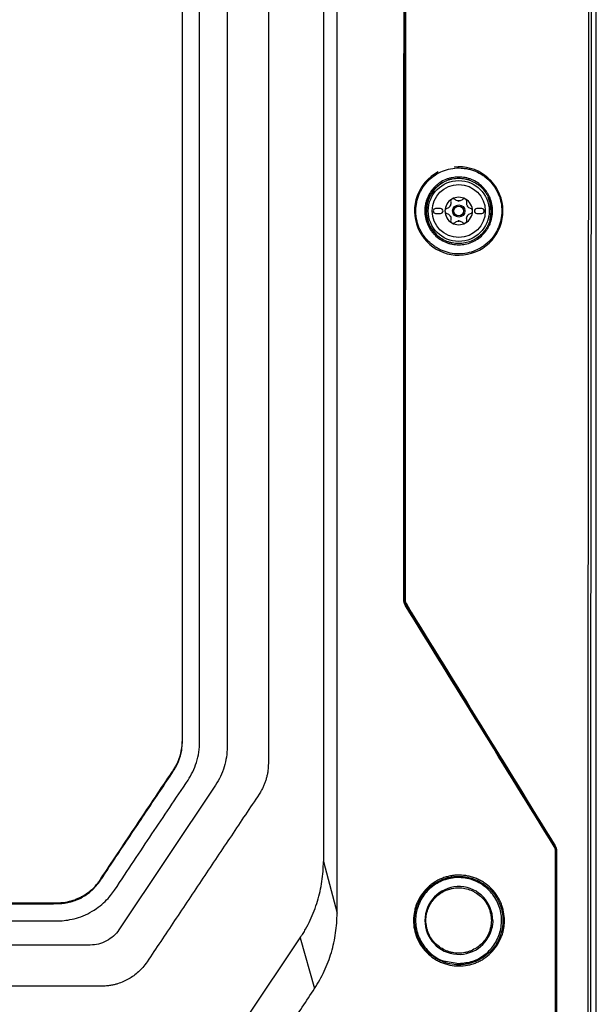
# Model space of a CAD drawing. Header units: millimetres. Extents: x 11 to 939, y -289 to 1138.
# Tile 54 of 86: x 592 to 651, y 450 to 550. Entities that reach past the tile are written whole.
import ezdxf

# ---------------------------------------------------------------- set-up
doc = ezdxf.new("R2010")
doc.units = ezdxf.units.MM

msp = doc.modelspace()

# ---------------------------------------------------------------- linework, layer by layer
at = {"color": 7, "linetype": 'Continuous', "lineweight": 25}
for p, q in [((650.71, 436.72), (650.71, 624.22)), ((613.13, 619.58), (613.13, 475.89)), ((634.86, 530.72), (634.36, 530.72)), ((639.06, 530.72), (638.56, 530.72)), ((639.95, 531.18), (640, 530.9)), ((634.36, 530.22), (634.86, 530.22)), ((638.56, 530.22), (639.06, 530.22)), ((631.17, 490.89), (631.26, 490.91)), ((631.41, 490.39), (631.32, 490.36)), ((608.58, 476.44), (608.58, 476.53)), ((611.96, 472.02), (602.12, 457.29)), ((646.47, 465.81), (646.52, 465.83)), ((646.67, 465.3), (646.61, 465.29)), ((622.93, 464.25), (624.33, 458.98)), ((620.58, 456.47), (622.03, 451.31)), ((599.21, 455.73), (537.45, 455.73)), ((637.17, 453.75), (636.87, 453.75))]:
    msp.add_line(p, q, dxfattribs=at)
at = {"color": 8, "linetype": 'Continuous', "lineweight": 25}
msp.add_line((635.36, 454.08), (636.71, 453.85), dxfattribs=at)
at = {"color": 7, "linetype": 'Continuous', "lineweight": 25, "flags": 128}
for points in [[(622.93, 620.29), (622.93, 620.2), (622.93, 608.94), (622.93, 597.68), (622.93, 586.43), (622.93, 575.17), (622.93, 563.91), (622.93, 541.4), (622.93, 518.89), (622.93, 507.63), (622.93, 485.94), (622.93, 475.1), (622.93, 464.25)], [(608.19, 437.91), (615.12, 448.3), (620.58, 456.47)]]:
    msp.add_lwpolyline(points, dxfattribs=at)
at = {"color": 7, "linetype": 'Continuous', "lineweight": 25}
for radius in [3.1, 2.7, 0.625, 0.5]:
    msp.add_circle((636.71, 530.47), radius, dxfattribs=at)
for centre, radius, start, end in [((636.71, 530.47), 4.5, 117.747, 96.0317), ((636.71, 530.47), 3.29, 118.5551, 180), ((636.71, 530.47), 1.4, 120, 180), ((636.71, 530.47), 1.4, 60, 120), ((636.71, 530.47), 1.02, 87.5089, 92.4911), ((636.71, 532.02), 0.533, 265.2504, 274.7496), ((636.71, 530.47), 1.4, 0, 60), ((636.71, 530.47), 3.29, 343.223, 25.0502), ((636.71, 530.47), 3.29, 180, 225.416), ((634.36, 530.47), 0.25, 90, 270), ((634.86, 530.47), 0.25, 270, 90), ((636.71, 530.47), 1.4, 180, 240), ((636.71, 530.47), 1.02, 147.5089, 152.4911), ((635.37, 531.25), 0.533, 325.2504, 334.7496), ((636.71, 530.47), 1.4, 300, 0), ((636.71, 530.47), 1.02, 27.5089, 32.4911), ((638.05, 531.25), 0.533, 205.2504, 214.7496), ((638.56, 530.47), 0.25, 90, 270), ((639.06, 530.47), 0.25, 270, 90), ((636.71, 530.47), 1.02, 207.5089, 212.4911), ((635.37, 529.7), 0.533, 25.2504, 34.7496), ((636.71, 530.47), 1.02, 267.5089, 272.4911), ((636.71, 528.93), 0.533, 85.2504, 94.7496), ((636.71, 530.47), 1.02, 327.5089, 332.4911), ((638.05, 529.7), 0.533, 145.2504, 154.7496), ((636.71, 530.47), 1.4, 240, 300), ((631.12, 490.03), 0.855, 86.6357, 90.915), ((631.15, 490.55), 0.256, 298.4815, 313.036), ((646.34, 465.92), 0.168, 297.1461, 318.7989), ((646.57, 463.08), 2.21, 88.7483, 90.3265), ((636.72, 458.23), 3.45, 0.0354, 348.1196)]:
    msp.add_arc(centre, radius, start, end, dxfattribs=at)
for points, knots in [([(649.88, 436.72), (649.88, 452.32), (649.89, 467.91), (649.9, 499.1), (649.92, 514.7), (649.95, 545.88), (649.97, 561.47), (650.01, 592.65), (650.03, 608.24), (650.06, 623.82)], [0, 0, 0, 0, 0.25, 0.25, 0.5, 0.5, 0.75, 0.75, 1, 1, 1, 1]), ([(650.3, 623.81), (650.27, 608.23), (650.25, 592.64), (650.2, 561.47), (650.19, 545.88), (650.16, 514.69), (650.14, 499.1), (650.13, 467.91), (650.12, 452.32), (650.12, 436.72)], [0, 0, 0, 0, 0.25, 0.25, 0.5, 0.5, 0.75, 0.75, 1, 1, 1, 1]), ([(568.33, 458.19), (570.46, 458.19), (574.87, 458.19), (581.56, 458.19), (588.55, 458.19), (593.36, 458.19), (596.06, 458.19), (596.52, 458.21), (597.33, 458.34), (598.24, 458.59), (599.19, 459.02), (600.05, 459.57), (600.75, 460.18), (601.28, 460.77), (601.55, 461.13), (602.37, 462.37), (603.67, 464.32), (605.49, 467.05), (607.28, 469.73), (608.51, 471.57), (609.33, 472.79), (609.65, 473.35), (610.04, 474.32), (610.28, 475.37), (610.33, 476.08), (610.33, 482.42), (610.33, 494.41), (610.33, 512.4), (610.33, 530.38), (610.33, 542.38), (610.33, 554.37), (610.33, 566.36), (610.33, 584.35), (610.33, 602.43), (610.33, 614.52), (610.33, 620.61)], [0.5007701, 0.5007701, 0.5007701, 0.5007701, 0.5178455, 0.5363939, 0.5549423, 0.5734907, 0.5734907, 0.5751222, 0.5767537, 0.5783852, 0.5800167, 0.5816482, 0.5832797, 0.5849112, 0.5865427, 0.5865427, 0.5963599, 0.6061771, 0.6159943, 0.6258115, 0.6258115, 0.6284041, 0.6309967, 0.6335893, 0.6361819, 0.6361819, 0.6816592, 0.7271364, 0.7726137, 0.818091, 0.818091, 0.8635682, 0.9090455, 0.9545227, 1.0007252, 1.0007252, 1.0007252, 1.0007252]), ([(631.32, 620.89), (631.3, 599.23), (631.29, 577.57), (631.28, 534.25), (631.27, 512.58), (631.26, 490.91)], [0, 0, 0, 0, 0.5, 0.5, 1, 1, 1, 1]), ([(568.33, 460.05), (576.46, 460.05), (584.58, 460.05), (593.72, 460.04), (594.74, 460.04), (595.88, 460.04), (596, 460.04), (596.26, 460.05), (596.38, 460.06), (596.76, 460.11), (597.02, 460.17), (597.51, 460.3), (597.75, 460.39), (598.1, 460.55), (598.21, 460.6), (598.44, 460.72), (598.55, 460.79), (599.09, 461.13), (599.48, 461.46), (599.9, 461.95), (599.98, 462.05), (600.13, 462.26), (600.2, 462.37), (600.42, 462.69), (601.13, 463.75), (602.98, 466.53), (604.69, 469.09), (606.4, 471.65), (606.97, 472.5), (607.61, 473.46), (607.68, 473.57), (607.82, 473.79), (607.88, 473.9), (608.07, 474.24), (608.17, 474.47), (608.44, 475.21), (608.54, 475.71), (608.58, 476.33), (608.58, 476.46), (608.58, 476.71), (608.58, 477.09), (608.58, 477.96), (608.58, 479.71), (608.58, 481.22), (608.58, 484.22), (608.58, 486.22), (608.58, 492.23), (608.58, 496.24), (608.58, 508.25), (608.58, 516.26), (608.58, 556.31), (608.58, 588.33), (608.58, 620.33)], [0, 0, 0, 0, 0.125, 0.125, 0.140625, 0.140625, 0.142578, 0.142578, 0.144531, 0.144531, 0.148438, 0.148438, 0.152344, 0.152344, 0.154297, 0.154297, 0.15625, 0.15625, 0.164063, 0.164063, 0.166016, 0.166016, 0.167969, 0.167969, 0.171875, 0.1875, 0.21875, 0.21875, 0.234375, 0.234375, 0.236328, 0.236328, 0.238281, 0.238281, 0.242188, 0.242188, 0.25, 0.25, 0.251953, 0.251953, 0.253906, 0.257813, 0.265625, 0.28125, 0.28125, 0.3125, 0.3125, 0.375, 0.375, 0.5, 0.5, 1, 1, 1, 1]), ([(617.33, 619.58), (617.33, 607.95), (617.33, 584.06), (617.33, 547.53), (617.33, 510.6), (617.33, 486.24), (617.33, 473.99), (617.31, 473.65), (617.25, 473.23), (617.17, 472.86), (617.07, 472.51), (616.95, 472.17), (616.81, 471.83), (616.63, 471.48), (616.48, 471.23), (615.47, 469.72), (613.58, 466.88), (610.67, 462.53), (607.77, 458.19), (605.9, 455.39), (604.85, 453.81), (604.55, 453.43), (604.1, 452.98), (603.63, 452.6), (603.13, 452.28), (602.59, 452), (602.09, 451.81), (601.65, 451.69), (601.28, 451.62), (600.86, 451.56), (600.53, 451.54), (595.33, 451.54), (584.88, 451.54), (573.85, 451.54), (568.33, 451.54)], [0.0038696, 0.0038696, 0.0038696, 0.0038696, 0.1460177, 0.2920354, 0.438053, 0.5840707, 0.5840707, 0.5866513, 0.5892319, 0.5918126, 0.5943932, 0.5969738, 0.5995544, 0.6021351, 0.6047157, 0.6047157, 0.6313328, 0.6579499, 0.6845671, 0.7111842, 0.7111842, 0.715513, 0.7198419, 0.7241707, 0.7284995, 0.7328284, 0.7371572, 0.7393216, 0.741486, 0.7436504, 0.7458148, 0.7458148, 0.8007035, 0.8555921, 0.8555921, 0.8555921, 0.8555921]), ([(624.33, 458.98), (624.34, 462.34), (624.33, 465.7), (624.33, 472.42), (624.33, 475.78), (624.33, 485.87), (624.33, 492.58), (624.33, 512.74), (624.33, 526.18), (624.33, 553.04), (624.33, 566.47), (624.33, 586.6), (624.33, 593.31), (624.33, 603.37), (624.33, 606.73), (624.33, 613.43), (624.34, 616.79), (624.33, 620.14)], [0, 0, 0, 0, 0.0625, 0.0625, 0.125, 0.125, 0.25, 0.25, 0.5, 0.5, 0.75, 0.75, 0.875, 0.875, 0.9375, 0.9375, 1, 1, 1, 1]), ([(634.68, 534.35), (634.42, 534.21), (634.18, 534.06), (633.74, 533.7), (633.53, 533.49), (633.17, 533.05), (633.01, 532.82), (632.8, 532.44), (632.74, 532.31), (632.63, 532.04), (632.58, 531.91), (632.45, 531.5), (632.4, 531.22), (632.34, 530.64), (632.33, 530.36), (632.37, 529.93), (632.39, 529.79), (632.45, 529.51), (632.48, 529.37), (632.6, 528.96), (632.71, 528.69), (632.91, 528.31), (632.99, 528.19), (633.14, 527.95), (633.23, 527.83), (633.5, 527.5), (633.7, 527.3), (634.03, 527.02), (634.15, 526.93), (634.38, 526.77), (634.51, 526.7), (634.76, 526.56), (634.88, 526.5), (635.15, 526.39), (635.28, 526.34), (635.7, 526.21), (635.98, 526.15), (636.54, 526.09), (636.83, 526.09), (637.41, 526.15), (637.69, 526.2), (638.24, 526.37), (638.5, 526.48), (638.88, 526.68), (639.01, 526.75), (639.25, 526.91), (639.36, 526.99), (639.7, 527.26), (639.9, 527.46), (640.27, 527.91), (640.43, 528.14), (640.63, 528.52), (640.69, 528.65), (640.81, 528.91), (640.85, 529.05), (640.98, 529.46), (641.04, 529.74), (641.1, 530.31), (641.1, 530.6), (641.05, 531.17), (640.99, 531.45), (640.87, 531.86), (640.82, 532), (640.71, 532.26), (640.65, 532.39), (640.52, 532.64), (640.45, 532.77), (640.29, 533.01), (640.2, 533.12), (639.93, 533.46), (639.73, 533.66), (639.4, 533.93), (639.29, 534.02), (639.05, 534.18), (638.92, 534.26), (638.55, 534.46), (638.28, 534.57), (637.87, 534.7), (637.73, 534.73), (637.45, 534.79), (637.31, 534.81), (636.88, 534.86), (636.6, 534.86), (636.02, 534.81), (635.74, 534.75), (635.2, 534.59), (634.93, 534.48), (634.68, 534.35)], [0, 0, 0, 0, 0.03125, 0.03125, 0.0625, 0.0625, 0.09375, 0.09375, 0.109375, 0.109375, 0.125, 0.125, 0.15625, 0.15625, 0.1875, 0.1875, 0.203125, 0.203125, 0.21875, 0.21875, 0.25, 0.25, 0.265625, 0.265625, 0.28125, 0.28125, 0.3125, 0.3125, 0.328125, 0.328125, 0.34375, 0.34375, 0.359375, 0.359375, 0.375, 0.375, 0.40625, 0.40625, 0.4375, 0.4375, 0.46875, 0.46875, 0.5, 0.5, 0.515625, 0.515625, 0.53125, 0.53125, 0.5625, 0.5625, 0.59375, 0.59375, 0.609375, 0.609375, 0.625, 0.625, 0.65625, 0.65625, 0.6875, 0.6875, 0.71875, 0.71875, 0.734375, 0.734375, 0.75, 0.75, 0.765625, 0.765625, 0.78125, 0.78125, 0.8125, 0.8125, 0.828125, 0.828125, 0.84375, 0.84375, 0.875, 0.875, 0.890625, 0.890625, 0.90625, 0.90625, 0.9375, 0.9375, 0.96875, 0.96875, 1, 1, 1, 1]), ([(640.16, 530.48), (640.16, 530.25), (640.13, 530.03), (640.04, 529.58), (639.98, 529.37), (639.85, 529.05), (639.8, 528.95), (639.69, 528.75), (639.63, 528.65), (639.45, 528.37), (639.3, 528.2), (638.98, 527.88), (638.81, 527.74), (638.53, 527.55), (638.43, 527.49), (638.23, 527.38), (638.13, 527.33), (637.81, 527.2), (637.6, 527.14), (637.16, 527.05), (636.93, 527.03), (636.48, 527.03), (636.25, 527.05), (635.92, 527.12), (635.81, 527.14), (635.59, 527.21), (635.49, 527.25), (635.18, 527.38), (634.98, 527.48), (634.6, 527.74), (634.42, 527.88), (634.19, 528.12), (634.11, 528.2), (633.97, 528.38), (633.9, 528.47), (633.71, 528.75), (633.6, 528.95), (633.43, 529.37), (633.36, 529.59), (633.27, 530.03), (633.25, 530.26), (633.25, 530.71), (633.27, 530.93), (633.34, 531.27), (633.37, 531.38), (633.43, 531.59), (633.47, 531.7), (633.56, 531.91), (633.61, 532.01), (633.71, 532.21), (633.77, 532.31), (633.96, 532.59), (634.1, 532.76), (634.34, 533), (634.43, 533.08), (634.6, 533.22), (634.69, 533.29), (634.97, 533.48), (635.17, 533.58), (635.49, 533.71), (635.59, 533.75), (635.81, 533.82), (635.92, 533.84), (636.25, 533.91), (636.47, 533.93), (636.93, 533.93), (637.15, 533.91), (637.48, 533.85), (637.59, 533.82), (637.81, 533.75), (637.92, 533.71), (638.23, 533.58), (638.43, 533.48), (638.81, 533.23), (638.98, 533.08), (639.3, 532.76), (639.44, 532.59), (639.63, 532.31), (639.69, 532.21), (639.8, 532.01), (639.85, 531.91), (639.98, 531.6), (640.04, 531.38), (640.13, 530.94), (640.16, 530.71), (640.16, 530.48)], [0, 0, 0, 0, 0.03125, 0.03125, 0.0625, 0.0625, 0.078125, 0.078125, 0.09375, 0.09375, 0.125, 0.125, 0.15625, 0.15625, 0.171875, 0.171875, 0.1875, 0.1875, 0.21875, 0.21875, 0.25, 0.25, 0.28125, 0.28125, 0.296875, 0.296875, 0.3125, 0.3125, 0.34375, 0.34375, 0.375, 0.375, 0.390625, 0.390625, 0.40625, 0.40625, 0.4375, 0.4375, 0.46875, 0.46875, 0.5, 0.5, 0.53125, 0.53125, 0.546875, 0.546875, 0.5625, 0.5625, 0.578125, 0.578125, 0.59375, 0.59375, 0.625, 0.625, 0.640625, 0.640625, 0.65625, 0.65625, 0.6875, 0.6875, 0.703125, 0.703125, 0.71875, 0.71875, 0.75, 0.75, 0.78125, 0.78125, 0.796875, 0.796875, 0.8125, 0.8125, 0.84375, 0.84375, 0.875, 0.875, 0.90625, 0.90625, 0.921875, 0.921875, 0.9375, 0.9375, 0.96875, 0.96875, 1, 1, 1, 1]), ([(640.03, 530.48), (640.03, 530.7), (640, 530.92), (639.92, 531.35), (639.85, 531.56), (639.73, 531.86), (639.68, 531.95), (639.58, 532.15), (639.52, 532.24), (639.34, 532.51), (639.2, 532.68), (638.9, 532.99), (638.72, 533.13), (638.36, 533.37), (638.17, 533.47), (637.87, 533.6), (637.77, 533.63), (637.56, 533.7), (637.45, 533.72), (637.13, 533.78), (636.92, 533.81), (636.48, 533.81), (636.26, 533.78), (635.94, 533.72), (635.84, 533.69), (635.63, 533.63), (635.52, 533.59), (635.22, 533.47), (635.03, 533.37), (634.67, 533.12), (634.5, 532.98), (634.19, 532.68), (634.06, 532.51), (633.87, 532.24), (633.82, 532.14), (633.71, 531.95), (633.67, 531.85), (633.59, 531.65), (633.55, 531.55), (633.49, 531.34), (633.46, 531.24), (633.39, 530.91), (633.37, 530.7), (633.37, 530.26), (633.39, 530.04), (633.48, 529.62), (633.54, 529.4), (633.71, 529), (633.81, 528.81), (633.99, 528.54), (634.06, 528.45), (634.2, 528.28), (634.27, 528.2), (634.5, 527.97), (634.67, 527.83), (635.04, 527.59), (635.23, 527.49), (635.53, 527.36), (635.63, 527.33), (635.84, 527.26), (635.95, 527.24), (636.27, 527.17), (636.48, 527.15), (636.92, 527.15), (637.14, 527.17), (637.56, 527.26), (637.77, 527.32), (638.07, 527.45), (638.17, 527.49), (638.36, 527.6), (638.46, 527.65), (638.73, 527.83), (638.9, 527.97), (639.21, 528.28), (639.34, 528.45), (639.52, 528.72), (639.58, 528.81), (639.68, 529), (639.73, 529.1), (639.86, 529.41), (639.92, 529.61), (640, 530.04), (640.03, 530.26), (640.03, 530.48)], [0, 0, 0, 0, 0.03125, 0.03125, 0.0625, 0.0625, 0.078125, 0.078125, 0.09375, 0.09375, 0.125, 0.125, 0.15625, 0.15625, 0.1875, 0.1875, 0.203125, 0.203125, 0.21875, 0.21875, 0.25, 0.25, 0.28125, 0.28125, 0.296875, 0.296875, 0.3125, 0.3125, 0.34375, 0.34375, 0.375, 0.375, 0.40625, 0.40625, 0.421875, 0.421875, 0.4375, 0.4375, 0.453125, 0.453125, 0.46875, 0.46875, 0.5, 0.5, 0.53125, 0.53125, 0.5625, 0.5625, 0.59375, 0.59375, 0.609375, 0.609375, 0.625, 0.625, 0.65625, 0.65625, 0.6875, 0.6875, 0.703125, 0.703125, 0.71875, 0.71875, 0.75, 0.75, 0.78125, 0.78125, 0.8125, 0.8125, 0.828125, 0.828125, 0.84375, 0.84375, 0.875, 0.875, 0.90625, 0.90625, 0.921875, 0.921875, 0.9375, 0.9375, 0.96875, 0.96875, 1, 1, 1, 1]), ([(635.89, 531.39), (635.9, 531.33), (635.91, 531.26), (635.9, 531.14), (635.88, 531.08), (635.86, 531.02)], [0, 0, 0, 0, 0.5, 0.5, 1, 1, 1, 1]), ([(636.01, 531.69), (635.96, 531.66), (635.92, 531.61), (635.88, 531.5), (635.87, 531.44), (635.89, 531.39)], [0, 0, 0, 0, 0.5, 0.5, 1, 1, 1, 1]), ([(636.33, 531.64), (636.29, 531.68), (636.24, 531.71), (636.12, 531.73), (636.06, 531.72), (636.01, 531.69)], [0, 0, 0, 0, 0.5, 0.5, 1, 1, 1, 1]), ([(637.09, 531.64), (637.05, 531.6), (637, 531.56), (636.88, 531.51), (636.82, 531.49), (636.76, 531.49)], [0, 0, 0, 0, 0.5, 0.5, 1, 1, 1, 1]), ([(637.41, 531.69), (637.36, 531.72), (637.3, 531.73), (637.18, 531.71), (637.13, 531.68), (637.09, 531.64)], [0, 0, 0, 0, 0.5, 0.5, 1, 1, 1, 1]), ([(637.54, 531.39), (637.55, 531.44), (637.55, 531.5), (637.5, 531.61), (637.46, 531.66), (637.41, 531.69)], [0, 0, 0, 0, 0.5, 0.5, 1, 1, 1, 1]), ([(635.51, 530.73), (635.45, 530.72), (635.4, 530.68), (635.33, 530.59), (635.31, 530.53), (635.31, 530.47)], [0, 0, 0, 0, 0.5, 0.5, 1, 1, 1, 1]), ([(635.31, 530.47), (635.31, 530.41), (635.33, 530.36), (635.4, 530.26), (635.45, 530.23), (635.51, 530.22)], [0, 0, 0, 0, 0.5, 0.5, 1, 1, 1, 1]), ([(637.91, 530.73), (637.85, 530.75), (637.8, 530.77), (637.69, 530.84), (637.65, 530.89), (637.61, 530.94)], [0, 0, 0, 0, 0.5, 0.5, 1, 1, 1, 1]), ([(638.11, 530.47), (638.11, 530.53), (638.09, 530.59), (638.02, 530.68), (637.97, 530.72), (637.91, 530.73)], [0, 0, 0, 0, 0.5, 0.5, 1, 1, 1, 1]), ([(637.91, 530.22), (637.97, 530.23), (638.02, 530.26), (638.09, 530.36), (638.11, 530.41), (638.11, 530.47)], [0, 0, 0, 0, 0.5, 0.5, 1, 1, 1, 1]), ([(640, 530.9), (640, 530.87), (640.02, 530.79), (640.01, 530.71), (640.01, 530.66)], [0, 0, 0, 0, 0.365756, 1, 1, 1, 1]), ([(635.51, 530.22), (635.57, 530.2), (635.63, 530.17), (635.73, 530.1), (635.77, 530.06), (635.81, 530)], [0, 0, 0, 0, 0.5, 0.5, 1, 1, 1, 1]), ([(635.89, 529.56), (635.87, 529.51), (635.88, 529.45), (635.92, 529.34), (635.96, 529.29), (636.01, 529.26)], [0, 0, 0, 0, 0.5, 0.5, 1, 1, 1, 1]), ([(636.33, 529.3), (636.38, 529.35), (636.43, 529.38), (636.54, 529.44), (636.6, 529.45), (636.67, 529.46)], [0, 0, 0, 0, 0.5, 0.5, 1, 1, 1, 1]), ([(637.41, 529.26), (637.46, 529.29), (637.5, 529.34), (637.55, 529.45), (637.55, 529.51), (637.54, 529.56)], [0, 0, 0, 0, 0.5, 0.5, 1, 1, 1, 1]), ([(637.54, 529.56), (637.52, 529.62), (637.51, 529.68), (637.52, 529.81), (637.54, 529.87), (637.57, 529.93)], [0, 0, 0, 0, 0.5, 0.5, 1, 1, 1, 1]), ([(636.01, 529.26), (636.06, 529.23), (636.12, 529.22), (636.24, 529.24), (636.29, 529.26), (636.33, 529.3)], [0, 0, 0, 0, 0.5, 0.5, 1, 1, 1, 1]), ([(637.09, 529.3), (637.13, 529.26), (637.18, 529.24), (637.3, 529.22), (637.36, 529.23), (637.41, 529.26)], [0, 0, 0, 0, 0.5, 0.5, 1, 1, 1, 1]), ([(631.26, 490.91), (631.26, 490.82), (631.28, 490.73), (631.33, 490.55), (631.36, 490.47), (631.41, 490.39)], [0, 0, 0, 0, 0.5, 0.5, 1, 1, 1, 1]), ([(568.33, 459.94), (570.28, 459.94), (574.19, 459.94), (580.05, 459.94), (585.91, 459.94), (590.22, 459.94), (592.99, 459.94), (594.22, 459.94), (595.42, 459.94), (596.64, 459.95), (597.72, 460.25), (598.6, 460.7), (599.16, 461.11), (599.53, 461.45), (599.77, 461.71), (600.01, 461.99), (600.35, 462.48), (600.75, 463.1), (601.48, 464.19), (602.45, 465.64), (603.71, 467.53), (605.03, 469.49), (606.33, 471.47), (607.46, 473.07), (608.24, 474.43), (608.55, 475.46), (608.55, 476.15), (608.55, 476.44)], [0, 0, 0, 0, 0.118937, 0.237874, 0.356812, 0.475749, 0.500568, 0.525518, 0.55066, 0.573815, 0.599377, 0.617929, 0.63389, 0.641183, 0.648487, 0.655837, 0.663268, 0.684587, 0.70142, 0.743002, 0.791098, 0.839194, 0.887291, 0.935387, 0.9584, 0.982327, 1, 1, 1, 1]), ([(613.13, 475.89), (613.13, 475.22), (613.03, 474.53), (612.63, 473.21), (612.33, 472.58), (611.96, 472.02)], [0, 0, 0, 0, 0.5, 0.5, 1, 1, 1, 1]), ([(646.52, 465.83), (646.57, 465.75), (646.61, 465.67), (646.66, 465.49), (646.67, 465.4), (646.67, 465.3)], [0, 0, 0, 0, 0.5, 0.5, 1, 1, 1, 1]), ([(620.58, 456.47), (620.67, 456.62), (620.77, 456.76), (620.95, 457.05), (621.04, 457.2), (621.29, 457.65), (621.45, 457.96), (621.74, 458.58), (621.88, 458.9), (622.12, 459.54), (622.23, 459.87), (622.53, 460.86), (622.68, 461.53), (622.83, 462.54), (622.87, 462.88), (622.92, 463.56), (622.93, 463.9), (622.93, 464.25)], [0, 0, 0, 0, 0.0625, 0.0625, 0.125, 0.125, 0.25, 0.25, 0.375, 0.375, 0.5, 0.5, 0.75, 0.75, 0.875, 0.875, 1, 1, 1, 1]), ([(636.71, 453.6), (636.41, 453.6), (636.11, 453.63), (635.52, 453.75), (635.23, 453.84), (634.81, 454.01), (634.68, 454.08), (634.41, 454.22), (634.28, 454.3), (633.9, 454.55), (633.67, 454.74), (633.35, 455.07), (633.25, 455.18), (633.05, 455.42), (632.87, 455.66), (632.72, 455.92), (632.58, 456.19), (632.51, 456.33), (632.34, 456.75), (632.25, 457.04), (632.13, 457.64), (632.1, 457.95), (632.11, 458.55), (632.14, 458.86), (632.23, 459.31), (632.27, 459.45), (632.36, 459.75), (632.41, 459.89), (632.53, 460.17), (632.6, 460.3), (632.74, 460.57), (632.82, 460.7), (633.08, 461.08), (633.27, 461.31), (633.6, 461.63), (633.71, 461.73), (633.95, 461.92), (634.07, 462.01), (634.45, 462.26), (634.71, 462.4), (635.13, 462.57), (635.28, 462.62), (635.57, 462.7), (635.71, 462.74), (636.01, 462.8), (636.16, 462.82), (636.46, 462.84), (636.61, 462.85), (637.06, 462.85), (637.36, 462.82), (637.8, 462.73), (637.95, 462.69), (638.24, 462.6), (638.52, 462.5), (638.79, 462.37), (639.06, 462.23), (639.19, 462.15), (639.56, 461.89), (639.8, 461.7), (640.12, 461.38), (640.22, 461.27), (640.41, 461.04), (640.5, 460.91), (640.75, 460.53), (640.9, 460.27), (641.07, 459.84), (641.12, 459.7), (641.21, 459.41), (641.24, 459.26), (641.33, 458.81), (641.36, 458.51), (641.36, 458.05), (641.35, 457.9), (641.32, 457.59), (641.27, 457.29), (641.2, 457), (641.11, 456.71), (641.05, 456.56), (640.88, 456.14), (640.73, 455.88), (640.39, 455.38), (640.19, 455.14), (639.76, 454.72), (639.53, 454.53), (639.15, 454.28), (639.02, 454.2), (638.75, 454.06), (638.48, 453.93), (638.2, 453.83), (637.91, 453.75), (637.76, 453.71), (637.32, 453.63), (637.02, 453.6), (636.71, 453.6)], [0, 0, 0, 0, 0.03125, 0.03125, 0.0625, 0.0625, 0.078125, 0.078125, 0.09375, 0.09375, 0.125, 0.125, 0.140625, 0.140625, 0.15625, 0.171875, 0.171875, 0.1875, 0.1875, 0.21875, 0.21875, 0.25, 0.25, 0.28125, 0.28125, 0.296875, 0.296875, 0.3125, 0.3125, 0.328125, 0.328125, 0.34375, 0.34375, 0.375, 0.375, 0.390625, 0.390625, 0.40625, 0.40625, 0.4375, 0.4375, 0.453125, 0.453125, 0.46875, 0.46875, 0.484375, 0.484375, 0.5, 0.5, 0.53125, 0.53125, 0.546875, 0.546875, 0.5625, 0.578125, 0.578125, 0.59375, 0.59375, 0.625, 0.625, 0.640625, 0.640625, 0.65625, 0.65625, 0.6875, 0.6875, 0.703125, 0.703125, 0.71875, 0.71875, 0.75, 0.75, 0.765625, 0.765625, 0.78125, 0.796875, 0.796875, 0.8125, 0.8125, 0.84375, 0.84375, 0.875, 0.875, 0.90625, 0.90625, 0.921875, 0.921875, 0.9375, 0.953125, 0.953125, 0.96875, 0.96875, 1, 1, 1, 1]), ([(636.69, 453.72), (636.99, 453.72), (637.28, 453.75), (637.71, 453.83), (637.86, 453.87), (638.14, 453.95), (638.41, 454.05), (638.68, 454.17), (638.93, 454.31), (639.06, 454.38), (639.43, 454.63), (639.66, 454.81), (640.08, 455.22), (640.27, 455.45), (640.6, 455.94), (640.74, 456.2), (640.91, 456.61), (640.97, 456.75), (641.05, 457.03), (641.13, 457.32), (641.17, 457.61), (641.2, 457.9), (641.21, 458.05), (641.21, 458.5), (641.19, 458.79), (641.1, 459.23), (641.07, 459.37), (640.98, 459.66), (640.93, 459.8), (640.76, 460.21), (640.62, 460.47), (640.38, 460.84), (640.29, 460.96), (640.1, 461.19), (640, 461.3), (639.69, 461.61), (639.47, 461.79), (639.1, 462.04), (638.97, 462.12), (638.71, 462.26), (638.45, 462.38), (638.18, 462.48), (637.9, 462.57), (637.75, 462.6), (637.32, 462.69), (637.03, 462.72), (636.59, 462.72), (636.45, 462.72), (636.16, 462.69), (636.01, 462.67), (635.72, 462.62), (635.58, 462.58), (635.3, 462.5), (635.16, 462.45), (634.75, 462.28), (634.49, 462.15), (634.12, 461.91), (634, 461.82), (633.77, 461.63), (633.66, 461.54), (633.35, 461.23), (633.16, 461), (632.91, 460.63), (632.83, 460.51), (632.69, 460.25), (632.63, 460.11), (632.51, 459.84), (632.46, 459.7), (632.37, 459.42), (632.33, 459.28), (632.24, 458.84), (632.21, 458.55), (632.21, 457.95), (632.24, 457.65), (632.35, 457.07), (632.44, 456.79), (632.61, 456.38), (632.67, 456.24), (632.81, 455.98), (632.96, 455.73), (633.13, 455.49), (633.32, 455.26), (633.42, 455.15), (633.73, 454.84), (633.96, 454.65), (634.33, 454.41), (634.45, 454.33), (634.71, 454.19), (634.84, 454.13), (635.25, 453.96), (635.53, 453.87), (636.1, 453.76), (636.4, 453.73), (636.69, 453.72)], [0, 0, 0, 0, 0.03125, 0.03125, 0.046875, 0.046875, 0.0625, 0.078125, 0.078125, 0.09375, 0.09375, 0.125, 0.125, 0.15625, 0.15625, 0.1875, 0.1875, 0.203125, 0.203125, 0.21875, 0.234375, 0.234375, 0.25, 0.25, 0.28125, 0.28125, 0.296875, 0.296875, 0.3125, 0.3125, 0.34375, 0.34375, 0.359375, 0.359375, 0.375, 0.375, 0.40625, 0.40625, 0.421875, 0.421875, 0.4375, 0.453125, 0.453125, 0.46875, 0.46875, 0.5, 0.5, 0.515625, 0.515625, 0.53125, 0.53125, 0.546875, 0.546875, 0.5625, 0.5625, 0.59375, 0.59375, 0.609375, 0.609375, 0.625, 0.625, 0.65625, 0.65625, 0.671875, 0.671875, 0.6875, 0.6875, 0.703125, 0.703125, 0.71875, 0.71875, 0.75, 0.75, 0.78125, 0.78125, 0.8125, 0.8125, 0.828125, 0.828125, 0.84375, 0.859375, 0.859375, 0.875, 0.875, 0.90625, 0.90625, 0.921875, 0.921875, 0.9375, 0.9375, 0.96875, 0.96875, 1, 1, 1, 1]), ([(636.71, 453.85), (637.2, 453.9), (638.17, 454), (639.46, 454.74), (640.45, 455.83), (641.03, 457.19), (641.13, 458.67), (640.73, 460.11), (639.87, 461.35), (638.64, 462.24), (637.36, 462.6), (636.06, 462.61), (634.8, 462.26), (633.58, 461.41), (632.71, 460.21), (632.27, 458.8), (632.33, 457.31), (632.88, 455.91), (633.87, 454.8), (634.77, 454.17), (635.31, 454.09), (635.36, 454.08)], [0, 0, 0, 0, 0.056144, 0.112666, 0.168407, 0.223735, 0.279221, 0.335363, 0.392337, 0.449771, 0.507185, 0.543508, 0.600426, 0.656647, 0.712324, 0.767805, 0.823512, 0.879806, 0.936834, 0.994431, 1, 1, 1, 1]), ([(640.03, 458.23), (640.03, 458.45), (640, 458.67), (639.92, 459.1), (639.85, 459.31), (639.73, 459.62), (639.68, 459.72), (639.57, 459.91), (639.52, 460), (639.33, 460.27), (639.2, 460.44), (638.88, 460.75), (638.71, 460.88), (638.44, 461.06), (638.35, 461.12), (638.16, 461.22), (638.06, 461.27), (637.76, 461.39), (637.55, 461.45), (637.13, 461.53), (636.91, 461.56), (636.48, 461.56), (636.26, 461.53), (635.95, 461.47), (635.84, 461.44), (635.63, 461.38), (635.53, 461.35), (635.23, 461.22), (635.04, 461.12), (634.68, 460.88), (634.51, 460.74), (634.28, 460.51), (634.2, 460.43), (634.07, 460.26), (634, 460.17), (633.82, 459.9), (633.71, 459.71), (633.55, 459.31), (633.48, 459.09), (633.39, 458.66), (633.37, 458.44), (633.37, 458), (633.4, 457.79), (633.46, 457.46), (633.49, 457.36), (633.55, 457.15), (633.59, 457.04), (633.67, 456.84), (633.72, 456.74), (633.82, 456.55), (633.88, 456.46), (634.07, 456.18), (634.2, 456.02), (634.51, 455.71), (634.69, 455.57), (635.05, 455.33), (635.24, 455.23), (635.54, 455.11), (635.64, 455.07), (635.85, 455.01), (635.96, 454.98), (636.27, 454.92), (636.49, 454.9), (636.92, 454.9), (637.14, 454.92), (637.45, 454.99), (637.56, 455.01), (637.77, 455.08), (637.87, 455.11), (638.17, 455.24), (638.36, 455.34), (638.72, 455.58), (638.89, 455.72), (639.2, 456.02), (639.34, 456.19), (639.52, 456.46), (639.58, 456.56), (639.68, 456.75), (639.73, 456.85), (639.85, 457.15), (639.92, 457.36), (640, 457.79), (640.03, 458.01), (640.03, 458.23)], [0, 0, 0, 0, 0.03125, 0.03125, 0.0625, 0.0625, 0.078125, 0.078125, 0.09375, 0.09375, 0.125, 0.125, 0.15625, 0.15625, 0.171875, 0.171875, 0.1875, 0.1875, 0.21875, 0.21875, 0.25, 0.25, 0.28125, 0.28125, 0.296875, 0.296875, 0.3125, 0.3125, 0.34375, 0.34375, 0.375, 0.375, 0.390625, 0.390625, 0.40625, 0.40625, 0.4375, 0.4375, 0.46875, 0.46875, 0.5, 0.5, 0.53125, 0.53125, 0.546875, 0.546875, 0.5625, 0.5625, 0.578125, 0.578125, 0.59375, 0.59375, 0.625, 0.625, 0.65625, 0.65625, 0.6875, 0.6875, 0.703125, 0.703125, 0.71875, 0.71875, 0.75, 0.75, 0.78125, 0.78125, 0.796875, 0.796875, 0.8125, 0.8125, 0.84375, 0.84375, 0.875, 0.875, 0.90625, 0.90625, 0.921875, 0.921875, 0.9375, 0.9375, 0.96875, 0.96875, 1, 1, 1, 1]), ([(634.37, 460.61), (634.45, 460.68), (634.53, 460.76), (634.7, 460.89), (634.79, 460.96), (634.88, 461.02)], [0, 0, 0, 0, 0.5, 0.5, 1, 1, 1, 1]), ([(622.03, 451.31), (622.21, 451.59), (622.39, 451.88), (622.72, 452.47), (622.88, 452.77), (623.31, 453.7), (623.55, 454.33), (623.84, 455.31), (623.93, 455.64), (624.07, 456.3), (624.13, 456.63), (624.23, 457.29), (624.27, 457.63), (624.32, 458.3), (624.32, 458.64), (624.33, 458.98)], [0, 0, 0, 0, 0.125, 0.125, 0.25, 0.25, 0.5, 0.5, 0.625, 0.625, 0.75, 0.75, 0.875, 0.875, 1, 1, 1, 1]), ([(602.12, 457.29), (601.97, 457.06), (601.78, 456.84), (601.36, 456.46), (601.12, 456.29), (600.6, 456.01), (600.33, 455.9), (599.77, 455.77), (599.49, 455.73), (599.21, 455.73)], [0, 0, 0, 0, 0.25, 0.25, 0.5, 0.5, 0.75, 0.75, 1, 1, 1, 1]), ([(637.69, 453.83), (637.55, 453.8), (637.38, 453.76), (637.2, 453.76), (637.17, 453.75)], [0, 0, 0, 0, 0.834992, 1, 1, 1, 1]), ([(612.05, 436.2), (612.88, 437.46), (613.71, 438.72), (615.38, 441.24), (616.21, 442.5), (617.87, 445.02), (618.7, 446.28), (620.37, 448.79), (621.21, 450.04), (622.03, 451.31)], [0, 0, 0, 0, 0.25, 0.25, 0.5, 0.5, 0.75, 0.75, 1, 1, 1, 1])]:
    msp.add_open_spline(points, degree=3, knots=knots, dxfattribs=at)
for points in [[(631.11, 490.89), (631.12, 534.08), (631.16, 577.24), (631.21, 620.33)], [(631.27, 620.35), (631.22, 577.25), (631.19, 534.08), (631.17, 490.89)], [(636.67, 531.49), (636.54, 531.5), (636.42, 531.56), (636.33, 531.64)], [(637.57, 531.02), (637.51, 531.14), (637.5, 531.27), (637.54, 531.39)], [(635.81, 530.94), (635.74, 530.84), (635.63, 530.76), (635.51, 530.73)], [(635.86, 529.93), (635.91, 529.81), (635.92, 529.68), (635.89, 529.56)], [(636.76, 529.46), (636.88, 529.45), (637, 529.39), (637.09, 529.3)], [(637.61, 530), (637.69, 530.11), (637.79, 530.18), (637.91, 530.22)], [(631.27, 490.33), (631.16, 490.49), (631.11, 490.69), (631.11, 490.89)], [(631.17, 490.89), (631.17, 490.7), (631.22, 490.52), (631.32, 490.36)], [(646.42, 465.77), (641.37, 473.95), (636.32, 482.13), (631.27, 490.33)], [(631.32, 490.36), (636.37, 482.17), (641.42, 473.98), (646.47, 465.81)], [(631.41, 490.39), (636.45, 482.2), (641.49, 474.01), (646.52, 465.83)], [(646.55, 465.29), (646.55, 465.46), (646.51, 465.63), (646.42, 465.77)], [(646.47, 465.81), (646.56, 465.66), (646.61, 465.47), (646.61, 465.29)], [(646.55, 445.73), (646.55, 452.25), (646.55, 458.77), (646.55, 465.29)], [(646.61, 465.29), (646.61, 458.77), (646.61, 452.25), (646.61, 445.73)], [(646.67, 465.3), (646.67, 458.78), (646.67, 452.25), (646.67, 445.73)]]:
    msp.add_open_spline(points, degree=3, dxfattribs=at)
at = {"color": 8, "linetype": 'Continuous', "lineweight": 25}
msp.add_open_spline([(640.17, 458.23), (640.17, 458.11), (640.17, 457.99), (640.14, 457.75), (640.12, 457.64), (640.1, 457.52)], degree=3, knots=[0, 0, 0, 0, 0.5, 0.5, 1, 1, 1, 1], dxfattribs=at)

doc.saveas('drawing.dxf')
